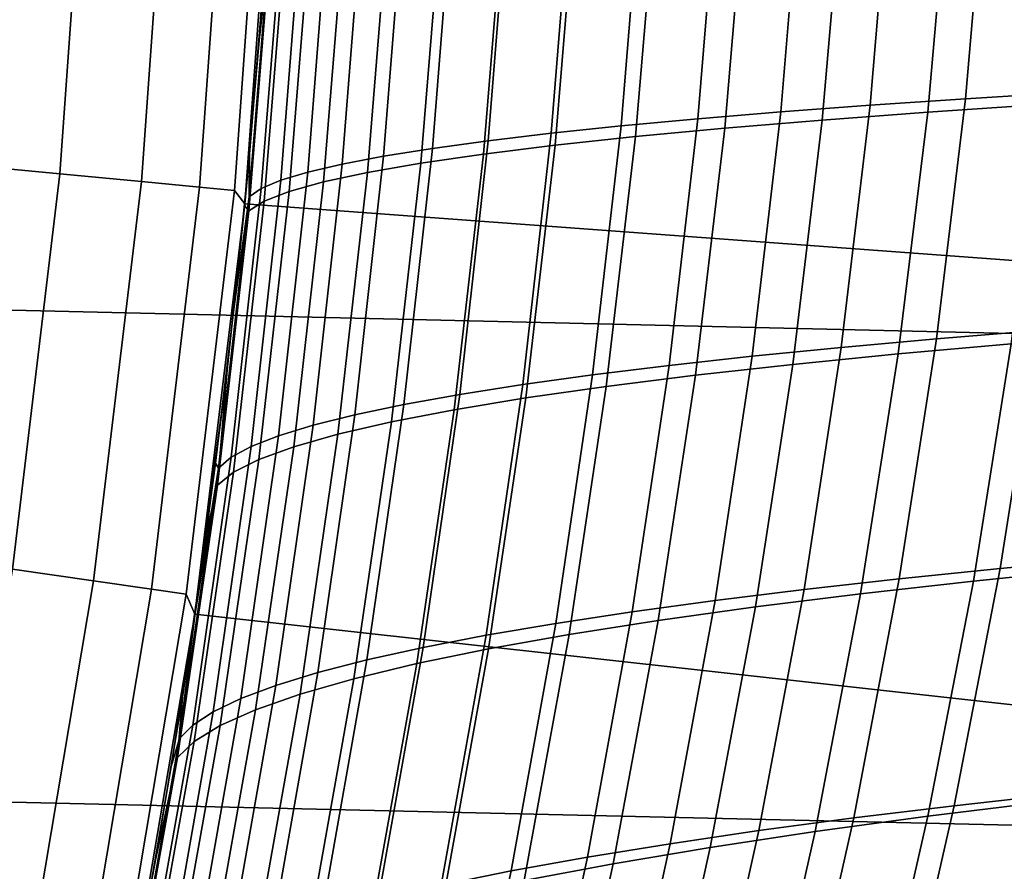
# Model space of a CAD drawing. Header units: metres. Extents: x -28 to 70, y -212 to 28.
# Tile 150 of 239: x 21.32 to 23.85, y -3.84 to -1.65. Entities that reach past the tile are written whole.
import ezdxf

# ---------------------------------------------------------------- set-up
doc = ezdxf.new("R2010")
doc.units = ezdxf.units.M
doc.layers.add('solid_10_261_102_XXX', color=7, linetype='CONTINUOUS')

msp = doc.modelspace()

# ---------------------------------------------------------------- linework, layer by layer
at = {"layer": 'solid_10_261_102_XXX'}
for points in [[(27.38269, -2.537377, -5), (-27.470657, -1.270013, -5), (-27.5, 0, -5), (27.470657, -1.270013, -5)], [(21.421511, -2.045506, 149.119751), (21.494576, -1.023913, 149.119751), (21.224274, -1.011037, 150.623184), (21.152126, -2.019783, 150.623184)], [(21.63131, -2.06554, 147.606766), (21.705091, -1.033941, 147.606766), (21.494576, -1.023913, 149.119751), (21.421511, -2.045506, 149.119751)], [(21.781197, -2.079852, 146.086594), (21.85549, -1.041105, 146.086594), (21.705091, -1.033941, 147.606766), (21.63131, -2.06554, 147.606766)], [(21.870932, -2.088421, 144.561661), (21.945532, -1.045395, 144.561661), (21.85549, -1.041105, 146.086594), (21.781197, -2.079852, 146.086594)], [(21.897297, -2.123306, 143.052673), (21.97431, -1.062894, 143.052673), (21.945532, -1.045395, 144.561661), (21.870932, -2.088421, 144.561661)], [(21.933985, -1.703025, 142.557068), (21.96286, -1.277817, 142.575974), (21.97431, -1.062894, 143.052673), (21.897297, -2.123306, 143.052673)], [(21.942066, -1.595525, 85.437973), (21.909319, -1.995437, 85.459679), (21.897299, -2.123276), (21.97431, -1.062874)], [(26.884832, -2.491132), (26.971207, -1.246568), (21.97431, -1.062874), (21.897299, -2.123276)], [(23.505121, -1.869319, 90.45562), (23.557829, -1.246306, 90.420837), (23.803684, -1.235073, 90.749229), (23.750662, -1.852552, 90.784126)], [(23.750662, -1.852552, 90.784126), (23.803684, -1.235073, 90.749229), (24.064802, -1.224197, 91.065575), (24.011402, -1.836322, 91.100616)], [(23.061678, -1.9044, 89.765747), (23.113972, -1.269802, 89.731071), (23.327753, -1.257886, 90.081184), (23.27529, -1.886608, 90.115898)], [(23.27529, -1.886608, 90.115898), (23.327753, -1.257886, 90.081184), (23.557829, -1.246306, 90.420837), (23.505121, -1.869319, 90.45562)], [(23.436796, -1.274703, 137.744843), (23.381973, -1.907446, 137.708038), (23.653343, -1.887173, 137.32872), (23.70854, -1.261197, 137.365616)], [(23.70854, -1.261197, 137.365616), (23.653343, -1.887173, 137.32872), (23.944643, -1.867613, 136.96463), (24.000294, -1.248175, 137.001648)], [(27.236292, -3.799254, -5), (-27.38269, -2.537377, -5), (-27.470657, -1.270013, -5), (27.38269, -2.537377, -5)], [(21.96545, -1.430793, 142.112823), (21.96286, -1.277817, 142.575974), (21.933985, -1.703025, 142.557068)], [(22.68515, -1.941428, 89.037369), (22.737358, -1.294601, 89.002625), (22.917002, -1.282043, 89.371292), (22.864794, -1.922679, 89.405975)], [(22.864794, -1.922679, 89.405975), (22.917002, -1.282043, 89.371292), (23.113972, -1.269802, 89.731071), (23.061678, -1.9044, 89.765747)], [(22.956348, -1.303086, 138.544342), (22.901999, -1.95001, 138.507584), (23.131277, -1.928401, 138.101379), (23.185814, -1.288673, 138.138138)], [(23.185814, -1.288673, 138.138138), (23.131277, -1.928401, 138.101379), (23.381973, -1.907446, 137.708038), (23.436796, -1.274703, 137.744843)], [(22.379505, -1.980256, 88.276878), (22.432007, -1.320616, 88.241859), (22.575556, -1.307464, 88.62587), (22.523251, -1.960628, 88.660728)], [(22.523251, -1.960628, 88.660728), (22.575556, -1.307464, 88.62587), (22.737358, -1.294601, 89.002625), (22.68515, -1.941428, 89.037369)], [(22.749155, -1.317922, 138.962296), (22.694878, -1.972242, 138.925507), (22.901999, -1.95001, 138.507584), (22.956348, -1.303086, 138.544342)], [(22.14724, -2.020626, 87.491127), (22.200462, -1.347683, 87.455605), (22.306915, -1.334031, 87.851471), (22.25411, -2.000269, 87.886711)], [(22.25411, -2.000269, 87.886711), (22.306915, -1.334031, 87.851471), (22.432007, -1.320616, 88.241859), (22.379505, -1.980256, 88.276878)], [(22.404434, -1.348772, 139.828735), (22.349915, -2.018441, 139.791702), (22.510654, -1.995066, 139.353943), (22.564985, -1.333161, 139.390839)], [(22.564985, -1.333161, 139.390839), (22.510654, -1.995066, 139.353943), (22.694878, -1.972242, 138.925507), (22.749155, -1.317922, 138.962296)], [(21.989773, -2.062198, 86.687279), (22.044195, -1.375588, 86.651009), (22.112829, -1.361545, 87.055153), (22.059069, -2.041283, 87.091019)], [(22.059069, -2.041283, 87.091019), (22.112829, -1.361545, 87.055153), (22.200462, -1.347683, 87.455605), (22.14724, -2.020626, 87.491127)], [(22.155313, -1.38093, 140.727402), (22.099953, -2.066567, 140.689896), (22.212933, -2.042299, 140.237457), (22.267792, -1.364711, 140.274704)], [(22.267792, -1.364711, 140.274704), (22.212933, -2.042299, 140.237457), (22.349915, -2.018441, 139.791702), (22.404434, -1.348772, 139.828735)], [(21.994741, -1.389786, 86.24408), (21.939526, -2.083327, 86.280815), (21.908503, -2.104628, 85.87252), (21.964649, -1.404111, 85.835258)], [(21.939526, -2.083327, 86.280815), (21.994741, -1.389786, 86.24408), (22.044195, -1.375588, 86.651009), (21.989773, -2.062198, 86.687279)], [(22.067259, -1.397382, 141.185547), (22.011221, -2.091178, 141.14769), (22.099953, -2.066567, 140.689896), (22.155313, -1.38093, 140.727402)], [(21.94698, -2.116058, 141.609543), (22.003885, -1.414019, 141.647781), (21.96545, -1.430793, 142.112823), (21.907473, -2.141139, 142.074112)], [(21.964649, -1.404111, 85.835258), (21.908503, -2.104628, 85.87252), (21.909319, -1.995437, 85.459679), (21.942066, -1.595525, 85.437973)], [(22.003885, -1.414019, 141.647781), (21.94698, -2.116058, 141.609543), (22.011221, -2.091178, 141.14769), (22.067259, -1.397382, 141.185547)], [(21.907473, -2.141139, 142.074112), (21.96545, -1.430793, 142.112823), (21.933985, -1.703025, 142.557068), (21.896906, -2.127326, 142.532578)], [(21.896906, -2.127326, 142.532578), (21.933985, -1.703025, 142.557068), (21.897297, -2.123306, 143.052673)], [(23.676012, -2.470256, 90.833771), (23.750662, -1.852552, 90.784126), (24.011402, -1.836322, 91.100616), (23.936184, -2.448804, 91.150467)], [(23.201508, -2.515281, 90.16526), (23.27529, -1.886608, 90.115898), (23.505121, -1.869319, 90.45562), (23.430954, -2.492423, 90.505096)], [(23.430954, -2.492423, 90.505096), (23.505121, -1.869319, 90.45562), (23.750662, -1.852552, 90.784126), (23.676012, -2.470256, 90.833771)], [(23.653343, -1.887173, 137.32872), (23.577156, -2.50902, 137.277435), (23.867907, -2.482898, 136.913223), (23.944643, -1.867613, 136.96463)], [(22.988176, -2.538805, 89.815048), (23.061678, -1.9044, 89.765747), (23.27529, -1.886608, 90.115898), (23.201508, -2.515281, 90.16526)], [(23.381973, -1.907446, 137.708038), (23.306229, -2.536077, 137.65683), (23.577156, -2.50902, 137.277435), (23.653343, -1.887173, 137.32872)], [(22.611858, -2.587751, 89.086731), (22.68515, -1.941428, 89.037369), (22.864794, -1.922679, 89.405975), (22.79146, -2.562969, 89.455276)], [(22.79146, -2.562969, 89.455276), (22.864794, -1.922679, 89.405975), (23.061678, -1.9044, 89.765747), (22.988176, -2.538805, 89.815048)], [(23.131277, -1.928401, 138.101379), (23.055853, -2.564027, 138.050201), (23.306229, -2.536077, 137.65683), (23.381973, -1.907446, 137.708038)], [(22.449871, -2.613124, 88.71022), (22.523251, -1.960628, 88.660728), (22.68515, -1.941428, 89.037369), (22.611858, -2.587751, 89.086731)], [(22.901999, -1.95001, 138.507584), (22.826757, -2.592832, 138.45639), (23.055853, -2.564027, 138.050201), (23.131277, -1.928401, 138.101379)], [(22.305897, -2.639052, 88.326576), (22.379505, -1.980256, 88.276878), (22.523251, -1.960628, 88.660728), (22.449871, -2.613124, 88.71022)], [(22.510654, -1.995066, 139.353943), (22.435307, -2.652842, 139.302475), (22.619665, -2.62245, 138.874207), (22.694878, -1.972242, 138.925507)], [(22.694878, -1.972242, 138.925507), (22.619665, -2.62245, 138.874207), (22.826757, -2.592832, 138.45639), (22.901999, -1.95001, 138.507584)], [(21.909319, -1.995437, 85.459679), (21.869322, -2.394314, 85.486366), (21.897299, -2.123276)], [(21.908503, -2.104628, 85.87252), (21.869322, -2.394314, 85.486366), (21.909319, -1.995437, 85.459679)], [(22.18012, -2.66548, 87.936691), (22.25411, -2.000269, 87.886711), (22.379505, -1.980256, 88.276878), (22.305897, -2.639052, 88.326576)], [(22.349915, -2.018441, 139.791702), (22.274242, -2.68395, 139.739975), (22.435307, -2.652842, 139.302475), (22.510654, -1.995066, 139.353943)], [(21.299917, -3.062466, 149.119751), (21.421511, -2.045506, 149.119751), (21.152126, -2.019783, 150.623184), (21.032064, -3.023954, 150.623184)], [(21.983833, -2.719596, 87.141792), (22.059069, -2.041283, 87.091019), (22.14724, -2.020626, 87.491127), (22.072712, -2.692348, 87.541458)], [(22.072712, -2.692348, 87.541458), (22.14724, -2.020626, 87.491127), (22.25411, -2.000269, 87.886711), (22.18012, -2.66548, 87.936691)], [(22.212933, -2.042299, 140.237457), (22.136738, -2.715683, 140.185394), (22.274242, -2.68395, 139.739975), (22.349915, -2.018441, 139.791702)], [(21.508528, -3.092459, 147.606766), (21.63131, -2.06554, 147.606766), (21.421511, -2.045506, 149.119751), (21.299917, -3.062466, 149.119751)], [(21.913652, -2.747164, 86.738579), (21.989773, -2.062198, 86.687279), (22.059069, -2.041283, 87.091019), (21.983833, -2.719596, 87.141792)], [(22.099953, -2.066567, 140.689896), (22.023018, -2.747945, 140.637405), (22.136738, -2.715683, 140.185394), (22.212933, -2.042299, 140.237457)], [(21.657562, -3.113887, 146.086594), (21.781197, -2.079852, 146.086594), (21.63131, -2.06554, 147.606766), (21.508528, -3.092459, 147.606766)], [(21.862335, -2.774993, 86.332718), (21.939526, -2.083327, 86.280815), (21.989773, -2.062198, 86.687279), (21.913652, -2.747164, 86.738579)], [(22.011221, -2.091178, 141.14769), (21.93331, -2.780643, 141.094696), (22.023018, -2.747945, 140.637405), (22.099953, -2.066567, 140.689896)], [(21.74679, -3.126716, 144.561661), (21.870932, -2.088421, 144.561661), (21.781197, -2.079852, 146.086594), (21.657562, -3.113887, 146.086594)], [(21.76914, -3.178759, 143.052673), (21.897297, -2.123306, 143.052673), (21.870932, -2.088421, 144.561661), (21.74679, -3.126716, 144.561661)], [(21.939526, -2.083327, 86.280815), (21.862335, -2.774993, 86.332718), (21.830046, -2.803024, 85.925117), (21.908503, -2.104628, 85.87252)], [(21.94698, -2.116058, 141.609543), (21.867842, -2.813681, 141.555954), (21.93331, -2.780643, 141.094696), (22.011221, -2.091178, 141.14769)], [(21.851656, -2.550522, 142.502426), (21.896906, -2.127326, 142.532578), (21.897297, -2.123306, 143.052673), (21.76914, -3.178759, 143.052673)], [(21.869322, -2.394314, 85.486366), (21.822313, -2.790457, 85.517822), (21.769144, -3.178728), (21.897299, -2.123276)], [(26.741066, -3.730328), (26.884832, -2.491132), (21.897299, -2.123276), (21.769144, -3.178728)], [(21.908503, -2.104628, 85.87252), (21.830046, -2.803024, 85.925117), (21.822313, -2.790457, 85.517822), (21.869322, -2.394314, 85.486366)], [(21.867842, -2.813681, 141.555954), (21.94698, -2.116058, 141.609543), (21.907473, -2.141139, 142.074112), (21.826839, -2.846964, 142.019836)], [(21.826839, -2.846964, 142.019836), (21.907473, -2.141139, 142.074112), (21.896906, -2.127326, 142.532578), (21.851656, -2.550522, 142.502426)], [(23.839392, -3.06086, 91.215256), (23.936184, -2.448804, 91.150467), (24.21097, -2.428092, 91.454391), (24.113348, -3.035227, 91.519493)], [(23.579948, -3.087413, 90.8983), (23.676012, -2.470256, 90.833771), (23.936184, -2.448804, 91.150467), (23.839392, -3.06086, 91.215256)], [(23.335512, -3.114853, 90.569427), (23.430954, -2.492423, 90.505096), (23.676012, -2.470256, 90.833771), (23.579948, -3.087413, 90.8983)], [(23.867907, -2.482898, 136.913223), (23.770641, -3.093424, 136.847519), (24.079769, -3.061919, 136.499481), (24.177755, -2.45775, 136.565353)], [(23.106567, -3.143147, 90.229439), (23.201508, -2.515281, 90.16526), (23.430954, -2.492423, 90.505096), (23.335512, -3.114853, 90.569427)], [(23.577156, -2.50902, 137.277435), (23.480497, -3.126127, 137.211838), (23.770641, -3.093424, 136.847519), (23.867907, -2.482898, 136.913223)], [(22.893604, -3.172262, 89.87915), (22.988176, -2.538805, 89.815048), (23.201508, -2.515281, 90.16526), (23.106567, -3.143147, 90.229439)], [(23.306229, -2.536077, 137.65683), (23.210043, -3.159977, 137.591278), (23.480497, -3.126127, 137.211838), (23.577156, -2.50902, 137.277435)], [(27.031759, -5.053116, -5), (-27.236292, -3.799254, -5), (-27.38269, -2.537377, -5), (27.236292, -3.799254, -5)], [(21.798279, -2.972381, 142.466644), (21.851656, -2.550522, 142.502426), (21.76914, -3.178759, 143.052673)], [(21.826839, -2.846964, 142.019836), (21.851656, -2.550522, 142.502426), (21.798279, -2.972381, 142.466644)], [(22.697113, -3.202165, 89.519363), (22.79146, -2.562969, 89.455276), (22.988176, -2.538805, 89.815048), (22.893604, -3.172262, 89.87915)], [(23.055853, -2.564027, 138.050201), (22.959986, -3.194923, 137.98465), (23.210043, -3.159977, 137.591278), (23.306229, -2.536077, 137.65683)], [(22.517582, -3.232822, 89.150894), (22.611858, -2.587751, 89.086731), (22.79146, -2.562969, 89.455276), (22.697113, -3.202165, 89.519363)], [(22.826757, -2.592832, 138.45639), (22.731037, -3.230913, 138.390732), (22.959986, -3.194923, 137.98465), (23.055853, -2.564027, 138.050201)], [(22.355497, -3.264201, 88.774544), (22.449871, -2.613124, 88.71022), (22.611858, -2.587751, 89.086731), (22.517582, -3.232822, 89.150894)], [(22.619665, -2.62245, 138.874207), (22.523905, -3.267895, 138.80838), (22.731037, -3.230913, 138.390732), (22.826757, -2.592832, 138.45639)], [(22.211246, -3.296254, 88.391151), (22.305897, -2.639052, 88.326576), (22.449871, -2.613124, 88.71022), (22.355497, -3.264201, 88.774544)], [(22.435307, -2.652842, 139.302475), (22.339294, -3.305819, 139.236389), (22.523905, -3.267895, 138.80838), (22.619665, -2.62245, 138.874207)], [(22.085007, -3.328907, 88.00161), (22.18012, -2.66548, 87.936691), (22.305897, -2.639052, 88.326576), (22.211246, -3.296254, 88.391151)], [(22.274242, -2.68395, 139.739975), (22.177755, -3.344609, 139.673508), (22.339294, -3.305819, 139.236389), (22.435307, -2.652842, 139.302475)], [(21.976931, -3.362084, 87.606827), (22.072712, -2.692348, 87.541458), (22.18012, -2.66548, 87.936691), (22.085007, -3.328907, 88.00161)], [(21.887175, -3.395706, 87.207695), (21.983833, -2.719596, 87.141792), (22.072712, -2.692348, 87.541458), (21.976931, -3.362084, 87.606827)], [(22.136738, -2.715683, 140.185394), (22.039526, -3.384149, 140.118454), (22.177755, -3.344609, 139.673508), (22.274242, -2.68395, 139.739975)], [(21.815889, -3.429697, 86.80513), (21.913652, -2.747164, 86.738579), (21.983833, -2.719596, 87.141792), (21.887175, -3.395706, 87.207695)], [(22.023018, -2.747945, 140.637405), (21.924814, -3.42432, 140.569901), (22.039526, -3.384149, 140.118454), (22.136738, -2.715683, 140.185394)], [(21.763231, -3.463978, 86.400024), (21.862335, -2.774993, 86.332718), (21.913652, -2.747164, 86.738579), (21.815889, -3.429697, 86.80513)], [(21.93331, -2.780643, 141.094696), (21.833828, -3.465, 141.026505), (21.924814, -3.42432, 140.569901), (22.023018, -2.747945, 140.637405)], [(21.862335, -2.774993, 86.332718), (21.763231, -3.463978, 86.400024), (21.729353, -3.498473, 85.993286), (21.830046, -2.803024, 85.925117)], [(21.867842, -2.813681, 141.555954), (21.766773, -3.506068, 141.486938), (21.833828, -3.465, 141.026505), (21.93331, -2.780643, 141.094696)], [(21.830046, -2.803024, 85.925117), (21.729353, -3.498473, 85.993286), (21.768625, -3.182291, 85.553902)], [(21.822313, -2.790457, 85.517822), (21.768625, -3.182291, 85.553902), (21.769144, -3.178728)], [(21.830046, -2.803024, 85.925117), (21.768625, -3.182291, 85.553902), (21.822313, -2.790457, 85.517822)], [(21.766773, -3.506068, 141.486938), (21.867842, -2.813681, 141.555954), (21.826839, -2.846964, 142.019836), (21.723858, -3.547405, 141.94989)], [(21.723858, -3.547405, 141.94989), (21.826839, -2.846964, 142.019836), (21.798279, -2.972381, 142.466644), (21.736858, -3.392491, 142.425171)], [(21.736858, -3.392491, 142.425171), (21.798279, -2.972381, 142.466644), (21.76914, -3.178759, 143.052673)], [(23.721453, -3.671277, 91.294998), (23.839392, -3.06086, 91.215256), (24.113348, -3.035227, 91.519493), (23.994453, -3.640801, 91.599571)], [(21.337019, -4.112373, 147.606766), (21.508528, -3.092459, 147.606766), (21.299917, -3.062466, 149.119751), (21.130074, -4.072488, 149.119751)], [(23.462852, -3.702848, 90.977753), (23.579948, -3.087413, 90.8983), (23.839392, -3.06086, 91.215256), (23.721453, -3.671277, 91.294998)], [(23.770641, -3.093424, 136.847519), (23.653406, -3.698582, 136.767609), (23.961771, -3.660697, 136.419434), (24.079769, -3.061919, 136.499481)], [(23.219128, -3.735472, 90.648651), (23.335512, -3.114853, 90.569427), (23.579948, -3.087413, 90.8983), (23.462852, -3.702848, 90.977753)], [(21.484867, -4.140869, 146.086594), (21.657562, -3.113887, 146.086594), (21.508528, -3.092459, 147.606766), (21.337019, -4.112373, 147.606766)], [(23.480497, -3.126127, 137.211838), (23.363884, -3.73788, 137.132004), (23.653406, -3.698582, 136.767609), (23.770641, -3.093424, 136.847519)], [(21.573381, -4.157928, 144.561661), (21.74679, -3.126716, 144.561661), (21.657562, -3.113887, 146.086594), (21.484867, -4.140869, 146.086594)], [(21.590143, -4.226788, 143.052673), (21.76914, -3.178759, 143.052673), (21.74679, -3.126716, 144.561661), (21.573381, -4.157928, 144.561661)], [(22.990753, -3.769106, 90.308517), (23.106567, -3.143147, 90.229439), (23.335512, -3.114853, 90.569427), (23.219128, -3.735472, 90.648651)], [(23.210043, -3.159977, 137.591278), (23.093893, -3.778529, 137.511459), (23.363884, -3.73788, 137.132004), (23.480497, -3.126127, 137.211838)], [(22.778204, -3.803707, 89.958153), (22.893604, -3.172262, 89.87915), (23.106567, -3.143147, 90.229439), (22.990753, -3.769106, 90.308517)], [(22.959986, -3.194923, 137.98465), (22.84412, -3.820462, 137.904739), (23.093893, -3.778529, 137.511459), (23.210043, -3.159977, 137.591278)], [(21.66744, -3.810781, 142.378006), (21.736858, -3.392491, 142.425171), (21.76914, -3.178759, 143.052673), (21.590143, -4.226788, 143.052673)], [(21.708342, -3.570418, 85.594627), (21.641674, -3.954486, 85.639824), (21.590147, -4.226761), (21.769144, -3.178728)], [(26.540226, -4.961483), (26.741066, -3.730328), (21.769144, -3.178728), (21.590147, -4.226761)], [(21.768625, -3.182291, 85.553902), (21.708342, -3.570418, 85.594627), (21.769144, -3.178728)], [(21.729353, -3.498473, 85.993286), (21.708342, -3.570418, 85.594627), (21.768625, -3.182291, 85.553902)], [(22.581957, -3.839233, 89.598381), (22.697113, -3.202165, 89.519363), (22.893604, -3.172262, 89.87915), (22.778204, -3.803707, 89.958153)], [(22.402485, -3.875642, 89.230011), (22.517582, -3.232822, 89.150894), (22.697113, -3.202165, 89.519363), (22.581957, -3.839233, 89.598381)], [(22.731037, -3.230913, 138.390732), (22.615252, -3.863616, 138.310669), (22.84412, -3.820462, 137.904739), (22.959986, -3.194923, 137.98465)], [(22.240267, -3.912889, 88.853867), (22.355497, -3.264201, 88.774544), (22.517582, -3.232822, 89.150894), (22.402485, -3.875642, 89.230011)], [(22.523905, -3.267895, 138.80838), (22.407976, -3.907926, 138.728043), (22.615252, -3.863616, 138.310669), (22.731037, -3.230913, 138.390732)], [(22.095669, -3.950917, 88.470787), (22.211246, -3.296254, 88.391151), (22.355497, -3.264201, 88.774544), (22.240267, -3.912889, 88.853867)], [(22.339294, -3.305819, 139.236389), (22.222979, -3.953326, 139.15567), (22.407976, -3.907926, 138.728043), (22.523905, -3.267895, 138.80838)], [(21.968857, -3.989633, 88.081665), (22.085007, -3.328907, 88.00161), (22.211246, -3.296254, 88.391151), (22.095669, -3.950917, 88.470787)], [(22.177755, -3.344609, 139.673508), (22.060785, -3.999727, 139.5923), (22.222979, -3.953326, 139.15567), (22.339294, -3.305819, 139.236389)], [(21.859972, -4.02894, 87.687416), (21.976931, -3.362084, 87.606827), (22.085007, -3.328907, 88.00161), (21.968857, -3.989633, 88.081665)], [(21.769154, -4.068741, 87.288948), (21.887175, -3.395706, 87.207695), (21.976931, -3.362084, 87.606827), (21.859972, -4.02894, 87.687416)], [(22.039526, -3.384149, 140.118454), (21.921614, -4.046983, 140.036621), (22.060785, -3.999727, 139.5923), (22.177755, -3.344609, 139.673508)], [(21.924814, -3.42432, 140.569901), (21.805649, -4.094947, 140.487305), (21.921614, -4.046983, 140.036621), (22.039526, -3.384149, 140.118454)], [(21.723858, -3.547405, 141.94989), (21.736858, -3.392491, 142.425171), (21.66744, -3.810781, 142.378006)], [(21.696541, -4.108941, 86.887154), (21.815889, -3.429697, 86.80513), (21.887175, -3.395706, 87.207695), (21.769154, -4.068741, 87.288948)], [(21.642275, -4.149442, 86.482948), (21.763231, -3.463978, 86.400024), (21.815889, -3.429697, 86.80513), (21.696541, -4.108941, 86.887154)], [(21.833828, -3.465, 141.026505), (21.713076, -4.14347, 140.943024), (21.805649, -4.094947, 140.487305), (21.924814, -3.42432, 140.569901)], [(21.763231, -3.463978, 86.400024), (21.642275, -4.149442, 86.482948), (21.606497, -4.190147, 86.07724), (21.729353, -3.498473, 85.993286)], [(21.766773, -3.506068, 141.486938), (21.644075, -4.192404, 141.402435), (21.713076, -4.14347, 140.943024), (21.833828, -3.465, 141.026505)], [(21.644075, -4.192404, 141.402435), (21.766773, -3.506068, 141.486938), (21.723858, -3.547405, 141.94989), (21.598837, -4.241598, 141.864227)], [(21.729353, -3.498473, 85.993286), (21.606497, -4.190147, 86.07724), (21.641674, -3.954486, 85.639824), (21.708342, -3.570418, 85.594627)], [(21.598837, -4.241598, 141.864227), (21.723858, -3.547405, 141.94989), (21.66744, -3.810781, 142.378006), (21.590134, -4.226837, 142.325195)], [(23.582819, -4.278824, 91.389687), (23.721453, -3.671277, 91.294998), (23.994453, -3.640801, 91.599571), (23.854786, -4.243542, 91.694611)], [(23.961771, -3.660697, 136.419434), (23.824364, -4.25348, 136.325333), (24.149979, -4.210892, 135.994446), (24.288282, -3.624288, 136.088684)], [(23.653406, -3.698582, 136.767609), (23.51676, -4.297764, 136.673599), (23.824364, -4.25348, 136.325333), (23.961771, -3.660697, 136.419434)], [(23.325119, -4.31537, 91.072151), (23.462852, -3.702848, 90.977753), (23.721453, -3.671277, 91.294998), (23.582819, -4.278824, 91.389687)], [(23.08215, -4.353126, 90.742836), (23.219128, -3.735472, 90.648651), (23.462852, -3.702848, 90.977753), (23.325119, -4.31537, 91.072151)], [(23.363884, -3.73788, 137.132004), (23.227839, -4.343668, 137.038025), (23.51676, -4.297764, 136.673599), (23.653406, -3.698582, 136.767609)], [(22.854366, -4.392038, 90.402565), (22.990753, -3.769106, 90.308517), (23.219128, -3.735472, 90.648651), (23.08215, -4.353126, 90.742836)], [(23.093893, -3.778529, 137.511459), (22.958263, -4.391111, 137.417404), (23.227839, -4.343668, 137.038025), (23.363884, -3.73788, 137.132004)], [(22.642233, -4.432056, 90.052155), (22.778204, -3.803707, 89.958153), (22.990753, -3.769106, 90.308517), (22.854366, -4.392038, 90.402565)], [(22.84412, -3.820462, 137.904739), (22.7087, -4.440015, 137.810532), (22.958263, -4.391111, 137.417404), (23.093893, -3.778529, 137.511459)], [(26.769545, -6.296132, -5), (-27.031759, -5.053116, -5), (-27.236292, -3.799254, -5), (27.031759, -5.053116, -5)], [(21.590134, -4.226837, 142.325195), (21.66744, -3.810781, 142.378006), (21.590143, -4.226788, 143.052673)], [(22.446209, -4.473124, 89.692429), (22.581957, -3.839233, 89.598381), (22.778204, -3.803707, 89.958153), (22.642233, -4.432056, 90.052155)], [(22.615252, -3.863616, 138.310669), (22.479811, -4.490301, 138.216187), (22.7087, -4.440015, 137.810532), (22.84412, -3.820462, 137.904739)], [(22.266754, -4.51519, 89.324219), (22.402485, -3.875642, 89.230011), (22.581957, -3.839233, 89.598381), (22.446209, -4.473124, 89.692429)]]:
    msp.add_3dface(points, dxfattribs=at)

doc.saveas('drawing.dxf')
